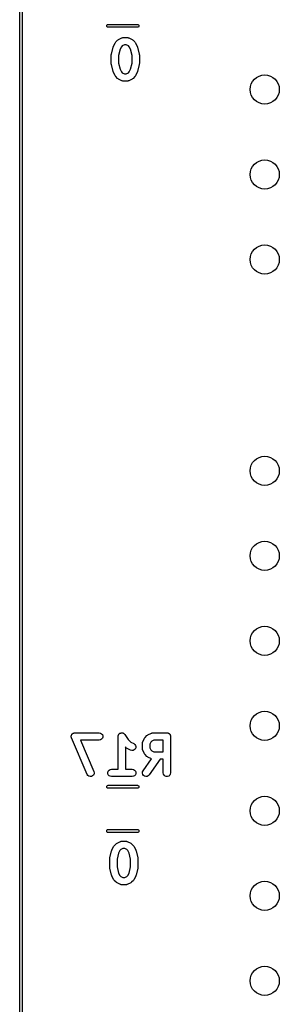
# Model space of a CAD drawing. Extents: x 81 to 161, y -172 to -32.
# Tile 17 of 32: x 81 to 92, y -100 to -60. Entities that reach past the tile are written whole.
import ezdxf

# ---------------------------------------------------------------- set-up
doc = ezdxf.new("R2010")
doc.units = 0
doc.header["$MEASUREMENT"] = 0
doc.layers.add('BLACK', color=7, linetype='CONTINUOUS')

msp = doc.modelspace()

# ---------------------------------------------------------------- linework, layer by layer
at = {"layer": 'BLACK', "linetype": 'CONTINUOUS'}
for p, q in [((81.484, -170.813), (81.484, -33.2762)), ((81.584, -33.2947), (81.584, -170.794)), ((85.0629, -60.0814), (85.0702, -60.0615)), ((85.0629, -60.1026), (85.0629, -60.0814)), ((85.0702, -60.1225), (85.0629, -60.1026)), ((85.0702, -60.0615), (85.0838, -60.0453)), ((85.0838, -60.1387), (85.0702, -60.1225)), ((85.0838, -60.0453), (85.1021, -60.0347)), ((85.1021, -60.1493), (85.0838, -60.1387)), ((85.1021, -60.0347), (85.1177, -60.032)), ((85.1177, -60.152), (85.1021, -60.1493)), ((85.1177, -60.032), (86.3323, -60.032)), ((86.3323, -60.152), (85.1177, -60.152)), ((86.3323, -60.032), (86.3479, -60.0347)), ((86.3479, -60.1493), (86.3323, -60.152)), ((86.3479, -60.0347), (86.3662, -60.0453)), ((86.3662, -60.1387), (86.3479, -60.1493)), ((86.3662, -60.0453), (86.3798, -60.0615)), ((86.3798, -60.1225), (86.3662, -60.1387)), ((86.3798, -60.0615), (86.3871, -60.0814)), ((86.3871, -60.1026), (86.3798, -60.1225)), ((86.3871, -60.0814), (86.3871, -60.1026)), ((85.3387, -60.9372), (85.4101, -60.7943)), ((85.4101, -60.7943), (85.4244, -60.775)), ((85.4244, -60.775), (85.4382, -60.7554)), ((85.4382, -60.7554), (85.5096, -60.6839)), ((85.5096, -60.6839), (85.5293, -60.6701)), ((85.5293, -60.6701), (85.5486, -60.6558)), ((85.5486, -60.6558), (85.6915, -60.5844)), ((85.6915, -60.5844), (85.6998, -60.5819)), ((85.6998, -60.5819), (85.7073, -60.5776)), ((85.7073, -60.5776), (85.7246, -60.5746)), ((85.7246, -60.5746), (85.7414, -60.5696)), ((85.7414, -60.5696), (85.7501, -60.5701)), ((85.7501, -60.5701), (85.7586, -60.5686)), ((85.7586, -60.5686), (85.9014, -60.5686)), ((85.9014, -60.5686), (85.9099, -60.5701)), ((85.9099, -60.5701), (85.9186, -60.5696)), ((85.9186, -60.5696), (85.9354, -60.5746)), ((85.9354, -60.5746), (85.9527, -60.5776)), ((85.9527, -60.5776), (85.9602, -60.5819)), ((85.9602, -60.5819), (85.9685, -60.5844)), ((85.9685, -60.5844), (86.1114, -60.6558)), ((86.1114, -60.6558), (86.1307, -60.6701)), ((86.1307, -60.6701), (86.1504, -60.6839)), ((86.1504, -60.6839), (86.2218, -60.7554)), ((86.2218, -60.7554), (86.2356, -60.775)), ((86.2356, -60.775), (86.2499, -60.7943)), ((86.2499, -60.7943), (86.3213, -60.9372)), ((85.2559, -61.2536), (85.3273, -60.9679)), ((85.3273, -60.9679), (85.334, -60.9529)), ((85.334, -60.9529), (85.3387, -60.9372)), ((85.6144, -61.0566), (85.5514, -61.3085)), ((85.6676, -60.9503), (85.6144, -61.0566)), ((85.7046, -60.9133), (85.6676, -60.9503)), ((85.794, -60.8686), (85.7046, -60.9133)), ((85.866, -60.8686), (85.794, -60.8686)), ((85.9554, -60.9133), (85.866, -60.8686)), ((85.9924, -60.9503), (85.9554, -60.9133)), ((86.0456, -61.0566), (85.9924, -60.9503)), ((86.1086, -61.3085), (86.0456, -61.0566)), ((86.3213, -60.9372), (86.326, -60.9529)), ((86.326, -60.9529), (86.3327, -60.9679)), ((86.3327, -60.9679), (86.4041, -61.2536)), ((85.2514, -61.29), (85.2546, -61.2719)), ((85.2514, -61.6471), (85.2514, -61.29)), ((85.2546, -61.2719), (85.2559, -61.2536)), ((85.5514, -61.3085), (85.5514, -61.6287)), ((86.1086, -61.6287), (86.1086, -61.3085)), ((86.4041, -61.2536), (86.4054, -61.2719)), ((86.4054, -61.2719), (86.4086, -61.29)), ((86.4086, -61.29), (86.4086, -61.6471)), ((85.2546, -61.6652), (85.2514, -61.6471)), ((85.2559, -61.6835), (85.2546, -61.6652)), ((85.3273, -61.9692), (85.2559, -61.6835)), ((85.334, -61.9842), (85.3273, -61.9692)), ((85.3387, -61.9999), (85.334, -61.9842)), ((85.4101, -62.1428), (85.3387, -61.9999)), ((85.5514, -61.6287), (85.6144, -61.8805)), ((85.6144, -61.8805), (85.6676, -61.9869)), ((85.6676, -61.9869), (85.7046, -62.0239)), ((85.7046, -62.0239), (85.794, -62.0686)), ((85.866, -62.0686), (85.9554, -62.0239)), ((85.9554, -62.0239), (85.9924, -61.9869)), ((85.9924, -61.9869), (86.0456, -61.8805)), ((86.0456, -61.8805), (86.1086, -61.6287)), ((86.3213, -61.9999), (86.2499, -62.1428)), ((86.326, -61.9842), (86.3213, -61.9999)), ((86.3327, -61.9692), (86.326, -61.9842)), ((86.4041, -61.6835), (86.3327, -61.9692)), ((86.4054, -61.6652), (86.4041, -61.6835)), ((86.4086, -61.6471), (86.4054, -61.6652)), ((85.4244, -62.1621), (85.4101, -62.1428)), ((85.4382, -62.1818), (85.4244, -62.1621)), ((85.5096, -62.2532), (85.4382, -62.1818)), ((85.5293, -62.267), (85.5096, -62.2532)), ((85.5486, -62.2813), (85.5293, -62.267)), ((85.6915, -62.3527), (85.5486, -62.2813)), ((85.6998, -62.3552), (85.6915, -62.3527)), ((85.7073, -62.3595), (85.6998, -62.3552)), ((85.7246, -62.3626), (85.7073, -62.3595)), ((85.7414, -62.3676), (85.7246, -62.3626)), ((85.7501, -62.3671), (85.7414, -62.3676)), ((85.7586, -62.3686), (85.7501, -62.3671)), ((85.9014, -62.3686), (85.7586, -62.3686)), ((85.794, -62.0686), (85.866, -62.0686)), ((85.9099, -62.3671), (85.9014, -62.3686)), ((85.9186, -62.3676), (85.9099, -62.3671)), ((85.9354, -62.3626), (85.9186, -62.3676)), ((85.9527, -62.3595), (85.9354, -62.3626)), ((85.9602, -62.3552), (85.9527, -62.3595)), ((85.9685, -62.3527), (85.9602, -62.3552)), ((86.1114, -62.2813), (85.9685, -62.3527)), ((86.1307, -62.267), (86.1114, -62.2813)), ((86.1504, -62.2532), (86.1307, -62.267)), ((86.2218, -62.1818), (86.1504, -62.2532)), ((86.2356, -62.1621), (86.2218, -62.1818)), ((86.2499, -62.1428), (86.2356, -62.1621)), ((83.6059, -89.3569), (83.608, -89.3398)), ((83.608, -89.3657), (83.6059, -89.3569)), ((83.608, -89.3225), (83.6111, -89.3141)), ((83.608, -89.3398), (83.608, -89.3225)), ((83.608, -89.3746), (83.608, -89.3657)), ((83.6139, -89.3908), (83.608, -89.3746)), ((83.6111, -89.3141), (83.6121, -89.3052)), ((83.6121, -89.3052), (83.6199, -89.2898)), ((83.6178, -89.4077), (83.6139, -89.3908)), ((84.2607, -90.9077), (83.6178, -89.4077)), ((83.6199, -89.2898), (83.6258, -89.2736)), ((83.6258, -89.2736), (83.6316, -89.2667)), ((83.6316, -89.2667), (83.6356, -89.2587)), ((83.6356, -89.2587), (83.6482, -89.2469)), ((83.6482, -89.2469), (83.6593, -89.2337)), ((83.6593, -89.2337), (83.6671, -89.2292)), ((83.6671, -89.2292), (83.6736, -89.2231)), ((83.6736, -89.2231), (83.6895, -89.2163)), ((83.6895, -89.2163), (83.7044, -89.2076)), ((83.7044, -89.2076), (83.7132, -89.2061)), ((83.7132, -89.2061), (83.7215, -89.2025)), ((83.7215, -89.2025), (83.7387, -89.2016)), ((83.7387, -89.2016), (83.7557, -89.1986)), ((83.7557, -89.1986), (84.7557, -89.1986)), ((84.7557, -89.4986), (83.9832, -89.4986)), ((83.9832, -89.4986), (84.5364, -90.7895)), ((84.7557, -89.1986), (84.807, -89.2076)), ((84.807, -89.4895), (84.7557, -89.4986)), ((84.807, -89.2076), (84.8521, -89.2337)), ((84.8521, -89.4635), (84.807, -89.4895)), ((84.8521, -89.2337), (84.8856, -89.2736)), ((84.8856, -89.4236), (84.8521, -89.4635)), ((84.8856, -89.2736), (84.9034, -89.3225)), ((84.9034, -89.3746), (84.8856, -89.4236)), ((84.9034, -89.3225), (84.9034, -89.3746)), ((85.5343, -89.3486), (85.5357, -89.3404)), ((85.5343, -90.6986), (85.5343, -89.3486)), ((85.5352, -89.3321), (85.5402, -89.3149)), ((85.5357, -89.3404), (85.5352, -89.3321)), ((85.5402, -89.3149), (85.5433, -89.2973)), ((85.5433, -89.2973), (85.5475, -89.2901)), ((85.5475, -89.2901), (85.5498, -89.2821)), ((85.5498, -89.2821), (85.5604, -89.2677)), ((85.5604, -89.2677), (85.5694, -89.2522)), ((85.5694, -89.2522), (85.5757, -89.2468)), ((85.5757, -89.2468), (85.5807, -89.2401)), ((85.5807, -89.2401), (85.5956, -89.2302)), ((85.5956, -89.2302), (85.6093, -89.2187)), ((85.6093, -89.2187), (85.6171, -89.2158)), ((85.6171, -89.2158), (85.624, -89.2112)), ((85.624, -89.2112), (85.6414, -89.207)), ((85.6414, -89.207), (85.6582, -89.2009)), ((85.6582, -89.2009), (85.6666, -89.2009)), ((85.6666, -89.2009), (85.6746, -89.1989)), ((85.6746, -89.1989), (85.6924, -89.2009)), ((85.6924, -89.2009), (85.7103, -89.2009)), ((85.7103, -89.2009), (85.7181, -89.2037)), ((85.7181, -89.2037), (85.7264, -89.2046)), ((85.7264, -89.2046), (85.7425, -89.2125)), ((85.7425, -89.2125), (85.7593, -89.2187)), ((85.7593, -89.2187), (85.7657, -89.224)), ((85.7657, -89.224), (85.7731, -89.2277)), ((85.7731, -89.2277), (85.7855, -89.2406)), ((85.7855, -89.2406), (85.7992, -89.2522)), ((85.7992, -89.2522), (85.8033, -89.2594)), ((85.8033, -89.2594), (85.8091, -89.2654)), ((85.8091, -89.2654), (85.9437, -89.4673)), ((85.9437, -89.4673), (86.0589, -89.5824)), ((86.0589, -89.5824), (86.1799, -89.643)), ((86.5403, -89.6003), (86.5433, -89.583)), ((86.5433, -89.583), (86.5477, -89.5755)), ((86.5477, -89.5755), (86.5501, -89.5672)), ((86.5501, -89.5672), (86.6215, -89.4243)), ((86.6215, -89.4243), (86.6359, -89.4051)), ((86.6359, -89.4051), (86.6496, -89.3854)), ((86.6496, -89.3854), (86.7211, -89.3139)), ((86.7211, -89.3139), (86.7408, -89.3002)), ((86.7408, -89.3002), (86.7601, -89.2858)), ((86.7601, -89.2858), (86.9029, -89.2144)), ((86.879, -89.5803), (86.8343, -89.6697)), ((86.916, -89.5433), (86.879, -89.5803)), ((86.9029, -89.2144), (86.9112, -89.2119)), ((86.9112, -89.2119), (86.9187, -89.2076)), ((87.0054, -89.4986), (86.916, -89.5433)), ((86.9187, -89.2076), (86.936, -89.2046)), ((86.936, -89.2046), (86.9528, -89.1996)), ((86.9528, -89.1996), (86.9615, -89.2001)), ((86.9615, -89.2001), (86.97, -89.1986)), ((86.97, -89.1986), (87.5414, -89.1986)), ((87.3914, -89.4986), (87.0054, -89.4986)), ((87.3914, -89.9843), (87.3914, -89.4986)), ((87.5414, -89.1986), (87.5544, -89.2009)), ((87.5544, -89.2009), (87.5675, -89.2009)), ((87.5675, -89.2009), (87.5798, -89.2053)), ((87.5798, -89.2053), (87.5927, -89.2076)), ((87.5927, -89.2076), (87.6041, -89.2142)), ((87.6041, -89.2142), (87.6164, -89.2187)), ((87.6164, -89.2187), (87.6265, -89.2271)), ((87.6265, -89.2271), (87.6378, -89.2337)), ((87.6378, -89.2337), (87.6463, -89.2437)), ((87.6463, -89.2437), (87.6563, -89.2522)), ((87.6563, -89.2522), (87.6629, -89.2635)), ((87.6629, -89.2635), (87.6713, -89.2736)), ((87.6713, -89.2736), (87.6758, -89.2859)), ((87.6758, -89.2859), (87.6824, -89.2973)), ((87.6824, -89.2973), (87.6847, -89.3102)), ((87.6847, -89.3102), (87.6891, -89.3225)), ((87.6891, -89.3225), (87.6891, -89.3356)), ((87.6891, -89.3356), (87.6914, -89.3486)), ((87.6914, -89.3486), (87.6914, -90.8486)), ((85.8639, -89.8118), (85.8343, -89.7821)), ((85.8343, -89.7821), (85.8343, -90.6986)), ((85.8836, -89.8256), (85.8639, -89.8118)), ((85.9029, -89.8399), (85.8836, -89.8256)), ((86.0458, -89.9113), (85.9029, -89.8399)), ((86.0957, -89.9262), (86.0458, -89.9113)), ((86.1477, -89.923), (86.0957, -89.9262)), ((86.1955, -89.9023), (86.1477, -89.923)), ((86.1799, -89.643), (86.2218, -89.674)), ((86.2333, -89.8665), (86.1955, -89.9023)), ((86.2218, -89.674), (86.2505, -89.7175)), ((86.2566, -89.8199), (86.2333, -89.8665)), ((86.2505, -89.7175), (86.2626, -89.7682)), ((86.2626, -89.7682), (86.2566, -89.8199)), ((86.5343, -89.6343), (86.5358, -89.6258)), ((86.5343, -89.8486), (86.5343, -89.6343)), ((86.5358, -89.8571), (86.5343, -89.8486)), ((86.5353, -89.6171), (86.5403, -89.6003)), ((86.5358, -89.6258), (86.5353, -89.6171)), ((86.5353, -89.8657), (86.5358, -89.8571)), ((86.5403, -89.8826), (86.5353, -89.8657)), ((86.5433, -89.8999), (86.5403, -89.8826)), ((86.5477, -89.9074), (86.5433, -89.8999)), ((86.5501, -89.9157), (86.5477, -89.9074)), ((86.6215, -90.0585), (86.5501, -89.9157)), ((86.8343, -89.6697), (86.8343, -89.8132)), ((86.8343, -89.8132), (86.879, -89.9026)), ((86.879, -89.9026), (86.916, -89.9396)), ((86.916, -89.9396), (87.0054, -89.9843)), ((87.0054, -89.9843), (87.3914, -89.9843)), ((86.5614, -90.7626), (86.9065, -90.2695)), ((86.6359, -90.0778), (86.6215, -90.0585)), ((86.6496, -90.0975), (86.6359, -90.0778)), ((86.7211, -90.1689), (86.6496, -90.0975)), ((86.7408, -90.1827), (86.7211, -90.1689)), ((86.7601, -90.197), (86.7408, -90.1827)), ((86.9029, -90.2685), (86.7601, -90.197)), ((87.2624, -90.2843), (86.8072, -90.9346)), ((86.9065, -90.2695), (86.9029, -90.2685)), ((87.3914, -90.2843), (87.2624, -90.2843)), ((87.3914, -90.8486), (87.3914, -90.2843)), ((84.5364, -90.7895), (84.5483, -90.8402)), ((85.108, -90.8225), (85.1258, -90.7736)), ((85.1258, -90.7736), (85.1593, -90.7337)), ((85.1593, -90.7337), (85.2044, -90.7076)), ((85.2044, -90.7076), (85.2557, -90.6986)), ((85.2557, -90.6986), (85.5343, -90.6986)), ((85.8343, -90.6986), (86.1129, -90.6986)), ((86.1129, -90.6986), (86.1642, -90.7076)), ((86.1642, -90.7076), (86.2093, -90.7337)), ((86.2093, -90.7337), (86.2428, -90.7736)), ((86.2428, -90.7736), (86.2606, -90.8225)), ((86.5394, -90.8098), (86.5614, -90.7626)), ((84.2892, -90.9513), (84.2607, -90.9077)), ((84.3309, -90.9825), (84.2892, -90.9513)), ((84.3808, -90.9975), (84.3309, -90.9825)), ((84.4328, -90.9946), (84.3808, -90.9975)), ((84.4807, -90.9741), (84.4328, -90.9946)), ((84.5187, -90.9384), (84.4807, -90.9741)), ((84.5422, -90.8919), (84.5187, -90.9384)), ((84.5483, -90.8402), (84.5422, -90.8919)), ((85.108, -90.8746), (85.108, -90.8225)), ((85.1258, -90.9236), (85.108, -90.8746)), ((85.1593, -90.9635), (85.1258, -90.9236)), ((85.2044, -90.9895), (85.1593, -90.9635)), ((85.2557, -90.9986), (85.2044, -90.9895)), ((86.1129, -90.9986), (85.2557, -90.9986)), ((86.1642, -90.9895), (86.1129, -90.9986)), ((86.2093, -90.9635), (86.1642, -90.9895)), ((86.2428, -90.9236), (86.2093, -90.9635)), ((86.2606, -90.8746), (86.2428, -90.9236)), ((86.2606, -90.8225), (86.2606, -90.8746)), ((86.5349, -90.8617), (86.5394, -90.8098)), ((86.5483, -90.912), (86.5349, -90.8617)), ((86.5782, -90.9547), (86.5483, -90.912)), ((86.6209, -90.9845), (86.5782, -90.9547)), ((86.6712, -90.998), (86.6209, -90.9845)), ((86.7231, -90.9935), (86.6712, -90.998)), ((86.7703, -90.9714), (86.7231, -90.9935)), ((86.8072, -90.9346), (86.7703, -90.9714)), ((87.4005, -90.8999), (87.3914, -90.8486)), ((87.4265, -90.945), (87.4005, -90.8999)), ((87.4664, -90.9785), (87.4265, -90.945)), ((87.5154, -90.9963), (87.4664, -90.9785)), ((87.5675, -90.9963), (87.5154, -90.9963)), ((87.6164, -90.9785), (87.5675, -90.9963)), ((87.6563, -90.945), (87.6164, -90.9785)), ((87.6824, -90.8999), (87.6563, -90.945)), ((87.6914, -90.8486), (87.6824, -90.8999)), ((85.0629, -91.4084), (85.0702, -91.3885)), ((85.0629, -91.4296), (85.0629, -91.4084)), ((85.0702, -91.4495), (85.0629, -91.4296)), ((85.0702, -91.3885), (85.0838, -91.3723)), ((85.0838, -91.4657), (85.0702, -91.4495)), ((85.0838, -91.3723), (85.1021, -91.3617)), ((85.1021, -91.4763), (85.0838, -91.4657)), ((85.1021, -91.3617), (85.1177, -91.359)), ((85.1177, -91.479), (85.1021, -91.4763)), ((85.1177, -91.359), (86.3323, -91.359)), ((86.3323, -91.479), (85.1177, -91.479)), ((86.3323, -91.359), (86.3479, -91.3617)), ((86.3479, -91.4763), (86.3323, -91.479)), ((86.3479, -91.3617), (86.3662, -91.3723)), ((86.3662, -91.4657), (86.3479, -91.4763)), ((86.3662, -91.3723), (86.3798, -91.3885)), ((86.3798, -91.4495), (86.3662, -91.4657)), ((86.3798, -91.3885), (86.3871, -91.4084)), ((86.3871, -91.4296), (86.3798, -91.4495)), ((86.3871, -91.4084), (86.3871, -91.4296)), ((85.0629, -93.2284), (85.0702, -93.2085)), ((85.0629, -93.2496), (85.0629, -93.2284)), ((85.0702, -93.2085), (85.0838, -93.1923)), ((85.0838, -93.1923), (85.1021, -93.1817)), ((85.1021, -93.1817), (85.1177, -93.179)), ((85.1177, -93.179), (86.3323, -93.179)), ((86.3323, -93.179), (86.3479, -93.1817)), ((86.3479, -93.1817), (86.3662, -93.1923)), ((86.3662, -93.1923), (86.3798, -93.2085)), ((86.3798, -93.2085), (86.3871, -93.2284)), ((86.3871, -93.2284), (86.3871, -93.2496)), ((85.0702, -93.2695), (85.0629, -93.2496)), ((85.0838, -93.2857), (85.0702, -93.2695)), ((85.1021, -93.2963), (85.0838, -93.2857)), ((85.1177, -93.299), (85.1021, -93.2963)), ((86.3323, -93.299), (85.1177, -93.299)), ((86.3479, -93.2963), (86.3323, -93.299)), ((86.3662, -93.2857), (86.3479, -93.2963)), ((86.3798, -93.2695), (86.3662, -93.2857)), ((86.3871, -93.2496), (86.3798, -93.2695)), ((85.2673, -94.0579), (85.274, -94.0429)), ((85.274, -94.0429), (85.2787, -94.0272)), ((85.2787, -94.0272), (85.3501, -93.8843)), ((85.3501, -93.8843), (85.3644, -93.865)), ((85.3644, -93.865), (85.3782, -93.8454)), ((85.3782, -93.8454), (85.4496, -93.7739)), ((85.4496, -93.7739), (85.4693, -93.7601)), ((85.4693, -93.7601), (85.4886, -93.7458)), ((85.4886, -93.7458), (85.6315, -93.6744)), ((85.6076, -94.0403), (85.5544, -94.1466)), ((85.6446, -94.0033), (85.6076, -94.0403)), ((85.6315, -93.6744), (85.6398, -93.6719)), ((85.6398, -93.6719), (85.6473, -93.6676)), ((85.734, -93.9586), (85.6446, -94.0033)), ((85.6473, -93.6676), (85.6646, -93.6646)), ((85.6646, -93.6646), (85.6814, -93.6596)), ((85.6814, -93.6596), (85.6901, -93.6601)), ((85.6901, -93.6601), (85.6986, -93.6586)), ((85.6986, -93.6586), (85.8414, -93.6586)), ((85.806, -93.9586), (85.734, -93.9586)), ((85.8954, -94.0033), (85.806, -93.9586)), ((85.8414, -93.6586), (85.8499, -93.6601)), ((85.8499, -93.6601), (85.8586, -93.6596)), ((85.8586, -93.6596), (85.8754, -93.6646)), ((85.8754, -93.6646), (85.8927, -93.6676)), ((85.8927, -93.6676), (85.9002, -93.6719)), ((85.9324, -94.0403), (85.8954, -94.0033)), ((85.9002, -93.6719), (85.9085, -93.6744)), ((85.9085, -93.6744), (86.0514, -93.7458)), ((85.9856, -94.1466), (85.9324, -94.0403)), ((86.0514, -93.7458), (86.0707, -93.7601)), ((86.0707, -93.7601), (86.0904, -93.7739)), ((86.0904, -93.7739), (86.1618, -93.8454)), ((86.1618, -93.8454), (86.1756, -93.865)), ((86.1756, -93.865), (86.1899, -93.8843)), ((86.1899, -93.8843), (86.2613, -94.0272)), ((86.2613, -94.0272), (86.266, -94.0429)), ((86.266, -94.0429), (86.2727, -94.0579)), ((85.1914, -94.38), (85.1946, -94.3619)), ((85.1914, -94.7371), (85.1914, -94.38)), ((85.1946, -94.3619), (85.1959, -94.3436)), ((85.1959, -94.3436), (85.2673, -94.0579)), ((85.5544, -94.1466), (85.4914, -94.3985)), ((85.4914, -94.3985), (85.4914, -94.7187)), ((86.0486, -94.3985), (85.9856, -94.1466)), ((86.0486, -94.7187), (86.0486, -94.3985)), ((86.2727, -94.0579), (86.3441, -94.3436)), ((86.3441, -94.3436), (86.3454, -94.3619)), ((86.3454, -94.3619), (86.3486, -94.38)), ((86.3486, -94.38), (86.3486, -94.7371)), ((85.1946, -94.7552), (85.1914, -94.7371)), ((85.1959, -94.7735), (85.1946, -94.7552)), ((85.2673, -95.0592), (85.1959, -94.7735)), ((85.4914, -94.7187), (85.5544, -94.9705)), ((85.9856, -94.9705), (86.0486, -94.7187)), ((86.3441, -94.7735), (86.2727, -95.0592)), ((86.3454, -94.7552), (86.3441, -94.7735)), ((86.3486, -94.7371), (86.3454, -94.7552)), ((85.274, -95.0742), (85.2673, -95.0592)), ((85.2787, -95.0899), (85.274, -95.0742)), ((85.3501, -95.2328), (85.2787, -95.0899)), ((85.3644, -95.2521), (85.3501, -95.2328)), ((85.3782, -95.2718), (85.3644, -95.2521)), ((85.5544, -94.9705), (85.6076, -95.0769)), ((85.6076, -95.0769), (85.6446, -95.1139)), ((85.6446, -95.1139), (85.734, -95.1586)), ((85.734, -95.1586), (85.806, -95.1586)), ((85.806, -95.1586), (85.8954, -95.1139)), ((85.8954, -95.1139), (85.9324, -95.0769)), ((85.9324, -95.0769), (85.9856, -94.9705)), ((86.1756, -95.2521), (86.1618, -95.2718)), ((86.1899, -95.2328), (86.1756, -95.2521)), ((86.2613, -95.0899), (86.1899, -95.2328)), ((86.266, -95.0742), (86.2613, -95.0899)), ((86.2727, -95.0592), (86.266, -95.0742)), ((85.4496, -95.3432), (85.3782, -95.2718)), ((85.4693, -95.357), (85.4496, -95.3432)), ((85.4886, -95.3713), (85.4693, -95.357)), ((85.6315, -95.4427), (85.4886, -95.3713)), ((85.6398, -95.4452), (85.6315, -95.4427)), ((85.6473, -95.4495), (85.6398, -95.4452)), ((85.6646, -95.4526), (85.6473, -95.4495)), ((85.6814, -95.4576), (85.6646, -95.4526)), ((85.6901, -95.4571), (85.6814, -95.4576)), ((85.6986, -95.4586), (85.6901, -95.4571)), ((85.8414, -95.4586), (85.6986, -95.4586)), ((85.8499, -95.4571), (85.8414, -95.4586)), ((85.8586, -95.4576), (85.8499, -95.4571)), ((85.8754, -95.4526), (85.8586, -95.4576)), ((85.8927, -95.4495), (85.8754, -95.4526)), ((85.9002, -95.4452), (85.8927, -95.4495)), ((85.9085, -95.4427), (85.9002, -95.4452)), ((86.0514, -95.3713), (85.9085, -95.4427)), ((86.0707, -95.357), (86.0514, -95.3713)), ((86.0904, -95.3432), (86.0707, -95.357)), ((86.1618, -95.2718), (86.0904, -95.3432))]:
    msp.add_line(p, q, dxfattribs=at)
at = {"layer": 'BLACK'}
for centre in [(91.567, -62.712), (91.567, -62.712), (91.567, -66.212), (91.567, -66.212), (91.567, -69.712), (91.567, -69.712), (91.567, -78.4103), (91.567, -78.4103), (91.567, -81.9103), (91.567, -81.9103), (91.567, -85.4103), (91.567, -85.4103), (91.567, -88.9103), (91.567, -88.9103), (91.567, -92.4103), (91.567, -92.4103), (91.567, -95.9103), (91.567, -95.9103), (91.567, -99.4103), (91.567, -99.4103)]:
    msp.add_circle(centre, 0.6, dxfattribs=at)

doc.saveas('drawing.dxf')
